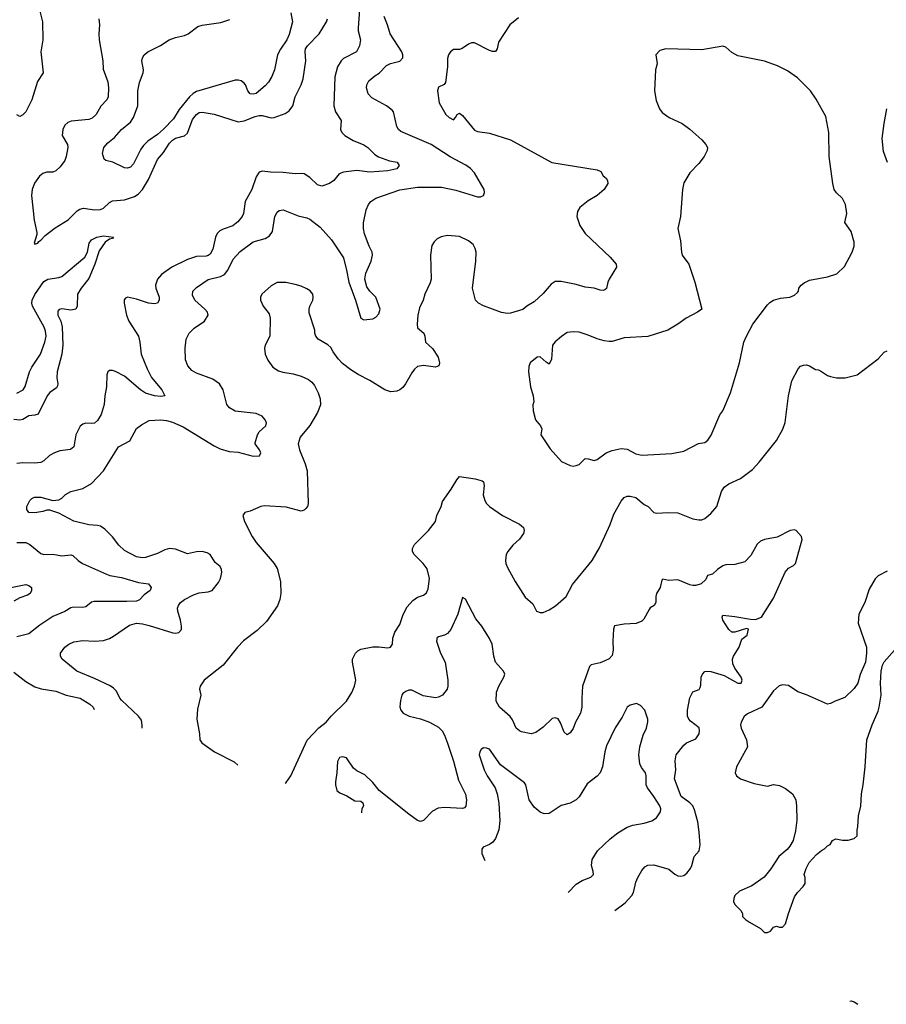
# Model space of a CAD drawing. Header units: inches. Extents: x 2001573 to 2220545, y 644482 to 846830.
# Tile 99 of 256: x 2060689 to 2066484, y 651563 to 658145. Entities that reach past the tile are written whole.
import ezdxf

# ---------------------------------------------------------------- set-up
doc = ezdxf.new("R2010")
doc.units = ezdxf.units.IN
doc.header["$MEASUREMENT"] = 0
doc.layers.add('C0665', color=7, linetype='Continuous')

msp = doc.modelspace()

# ---------------------------------------------------------------- linework, layer by layer
at = {"layer": 'C0665', "color": 5}
for points, elevation in [([(2060821.8, 658210), (2060841.8, 658130), (2060842.5, 658010), (2060830.2, 657930), (2060844.9, 657790), (2060807.4, 657732.6), (2060770, 657608.1), (2060730.2, 657530), (2060710, 657509.7), (2060690, 657498.7), (2060670, 657508)], 280), ([(2062962.2, 658210), (2062952.9, 658090), (2062952.9, 658070), (2062967.6, 658010), (2062961.7, 657970), (2062940.8, 657930), (2062854.4, 657885.6), (2062838, 657870), (2062815, 657830), (2062796.4, 657763.6), (2062790.2, 657570), (2062800.7, 657530), (2062839, 657470), (2062833.4, 657410), (2062842.6, 657390), (2062863.7, 657370), (2062918.4, 657338.4), (2062990, 657308.3), (2063016.1, 657290), (2063064.6, 657244.6), (2063088.9, 657228.9), (2063161.2, 657201.2), (2063212.6, 657192.6), (2063227, 657170), (2063210, 657148.2), (2063150, 657134.3), (2063030, 657125.7), (2062942.3, 657137.7), (2062853.7, 657126.3), (2062824.8, 657115.2), (2062788.4, 657070), (2062759.4, 657050), (2062710, 657033), (2062680.8, 657040.8), (2062630, 657089.1), (2062590, 657114.5), (2062570, 657117.3), (2062530, 657113.9), (2062450, 657122.6), (2062365.1, 657125.1), (2062310, 657132.9), (2062290, 657125.1), (2062270, 657094.5), (2062240.9, 657010), (2062195.8, 656930), (2062186, 656850), (2062176.5, 656830), (2062146.6, 656793.4), (2062114.2, 656765.8), (2062050, 656745.5), (2062026.9, 656733.1), (2062010, 656716.4), (2061998.6, 656690), (2061980.8, 656610), (2061962.1, 656577.9), (2061950, 656568.4), (2061935.4, 656564.6), (2061870, 656561.9), (2061810, 656542.6), (2061705.3, 656490), (2061637.6, 656442.4), (2061610.2, 656410), (2061596.9, 656370), (2061598.5, 656350), (2061621.1, 656290), (2061622, 656270), (2061609.2, 656250.8), (2061590, 656246.2), (2061549.1, 656249.1), (2061470, 656276.4), (2061410, 656289.4), (2061395.9, 656284.1), (2061387.1, 656272.9), (2061386.7, 656250), (2061402.3, 656170), (2061419.6, 656130), (2061483.5, 656030), (2061492.9, 655990), (2061502, 655910), (2061542, 655810), (2061570, 655753.6), (2061638.5, 655670), (2061658.8, 655630), (2061633.1, 655626.9), (2061590.1, 655629.9), (2061530, 655649), (2061497.7, 655670), (2061390, 655762.3), (2061330, 655793.1), (2061310, 655799.7), (2061290, 655799.6), (2061278, 655790), (2061270.4, 655770), (2061268.9, 655690), (2061257.2, 655630), (2061253.2, 655573.2), (2061234, 655506), (2061210, 655466.4), (2061190, 655448.8), (2061170, 655444.8), (2061130, 655448.7), (2061110, 655441.7), (2061092.8, 655427.2), (2061063.6, 655370), (2061050.2, 655290), (2061040.4, 655279.6), (2061027.8, 655272.2), (2060957.8, 655262.1), (2060920.5, 655250), (2060888.6, 655231.4), (2060850, 655196.9), (2060830, 655185.3), (2060790, 655179.8), (2060710, 655182), (2060670, 655177.1)], 320), ([(2062501.6, 658190), (2062514, 658130), (2062490, 658046), (2062475.1, 658010), (2062431.9, 657948), (2062412.6, 657910), (2062392.3, 657810), (2062374.8, 657765.2), (2062353, 657727), (2062330, 657702), (2062270, 657652.4), (2062250, 657646.3), (2062230, 657648.8), (2062213.7, 657670), (2062199.5, 657710), (2062190, 657721.3), (2062170, 657735.8), (2062150, 657741.3), (2062130, 657740.4), (2061870, 657664.8), (2061847.9, 657652.1), (2061824.4, 657630), (2061755.8, 657544.2), (2061717, 657483), (2061650, 657412.1), (2061610, 657377.6), (2061546.4, 657333.7), (2061516.4, 657303.7), (2061499.9, 657280.1), (2061450, 657182.4), (2061430, 657159.5), (2061410, 657151.7), (2061390, 657154.9), (2061312.3, 657192.3), (2061264.1, 657204.1), (2061253.2, 657213.2), (2061243, 657250), (2061250.5, 657290), (2061278, 657322), (2061322.5, 657357.5), (2061370, 657411.4), (2061430, 657460.5), (2061449.3, 657490.7), (2061478.5, 657570), (2061479.3, 657670), (2061490, 657725.2), (2061515.2, 657790), (2061516.1, 657810), (2061506.3, 657870), (2061509.2, 657890.8), (2061521.3, 657910), (2061546, 657930), (2061630, 657972.2), (2061689.4, 658010.6), (2061730, 658026.6), (2061790, 658039.8), (2061814.9, 658050), (2061880.8, 658099.2), (2061910, 658108.1), (2062034.8, 658125.2), (2062094.9, 658145.1)], 340), ([(2061507.2, 653409.3), (2061507.4, 653410), (2061508.8, 653430), (2061502.9, 653462.9), (2061483.1, 653490), (2061370, 653595.3), (2061357.4, 653610), (2061336, 653656), (2061316.9, 653677), (2061292.9, 653692.9), (2061190, 653741.3), (2061070.2, 653790.2), (2060973.4, 653870), (2060962, 653890), (2060962, 653910), (2060990.5, 653950), (2061016.3, 653970), (2061050, 653986.6), (2061110, 653996), (2061190, 653989.7), (2061250, 653994.3), (2061290, 654008.1), (2061317, 654023), (2061423.2, 654096.8), (2061470, 654109.7), (2061510, 654106.6), (2061555.5, 654095.5), (2061712.7, 654047.3), (2061730, 654043.6), (2061752.3, 654047.7), (2061770, 654068.7), (2061770.3, 654089.7), (2061764.6, 654130), (2061745.7, 654190), (2061744.9, 654210), (2061750.4, 654230), (2061763.7, 654250), (2061790.2, 654269.8), (2061850, 654300.2), (2061890, 654314.6), (2061950, 654319.4), (2061975.8, 654330), (2062017.9, 654382.1), (2062032.3, 654410), (2062041.3, 654450), (2062039.3, 654470), (2062030.2, 654490), (2061996.3, 654516.3), (2061963.1, 654570), (2061941.4, 654581.4), (2061910, 654589.2), (2061870, 654587.2), (2061810, 654574.3), (2061730, 654605.5), (2061690, 654609.1), (2061659.8, 654600.2), (2061610, 654576), (2061530, 654550.3), (2061510, 654546.9), (2061470, 654553.4), (2061390, 654595.5), (2061351.5, 654631.5), (2061310, 654687.3), (2061258.7, 654738.7), (2061230, 654758.7), (2061210, 654764.6), (2061150, 654769.2), (2061050, 654791.6), (2060950, 654846.8), (2060890, 654866), (2060870, 654866), (2060843.2, 654856.8), (2060790, 654848.2), (2060750, 654850.7), (2060735.5, 654870), (2060735.5, 654890), (2060756.3, 654930), (2060770, 654943.7), (2060787.6, 654952.4), (2060830, 654953.3), (2060910, 654931.8), (2060950, 654934.5), (2060970, 654946), (2060994.8, 654970), (2061030.8, 654990), (2061110, 655011.4), (2061170, 655043.6), (2061250.3, 655130), (2061348.8, 655290), (2061426.4, 655330), (2061470, 655412), (2061502.5, 655437.5), (2061555.1, 655464.9), (2061630, 655469.7), (2061670, 655465.7), (2061710, 655455.1), (2061782.9, 655422.9), (2061990, 655295.4), (2062030, 655277.2), (2062090, 655258.7), (2062150, 655253.2), (2062250, 655228), (2062293, 655230), (2062300.4, 655250), (2062292.2, 655270), (2062262.8, 655310), (2062263.5, 655316.5), (2062279.5, 655370), (2062290.3, 655390), (2062333.8, 655430), (2062338.9, 655450), (2062331.1, 655471.1), (2062310, 655493.7), (2062270, 655513.2), (2062130, 655527.8), (2062092.7, 655550), (2062072.9, 655572.9), (2062050.3, 655670), (2062024.4, 655710), (2061981, 655741), (2061870, 655781.1), (2061840.7, 655800.7), (2061812.7, 655830), (2061798, 655870), (2061795.8, 655950), (2061802.8, 656010), (2061821.5, 656050), (2061856.5, 656083.5), (2061924.9, 656130), (2061948.4, 656170), (2061943.8, 656190), (2061927, 656210), (2061859.5, 656270), (2061843.8, 656303.8), (2061847.2, 656330), (2061870, 656354), (2061950, 656407.2), (2062030.9, 656429.1), (2062058, 656442), (2062081.2, 656470), (2062116, 656544), (2062164, 656596), (2062250, 656659.1), (2062330, 656682.6), (2062358.9, 656701.1), (2062378.9, 656730), (2062395.8, 656830), (2062410, 656859.3), (2062422.8, 656870), (2062450, 656874), (2062550, 656833), (2062610, 656820.5), (2062630, 656811.4), (2062698.4, 656758.4), (2062773.2, 656673.2), (2062853.1, 656553.1), (2062874.6, 656470), (2062889, 656390), (2062935.1, 656270), (2062969.7, 656150), (2062990, 656139.3), (2063050, 656146), (2063070, 656157.2), (2063090, 656179), (2063098.4, 656210), (2063070.2, 656290.2), (2063030, 656330.4), (2063010, 656358), (2062997.2, 656410), (2063003.8, 656450), (2063039.6, 656530), (2063048.7, 656570), (2063045.3, 656590), (2063025.7, 656630), (2062994.4, 656714.4), (2062987.6, 656750), (2062987.7, 656787.7), (2063005.7, 656874.3), (2063022.4, 656910), (2063038, 656930), (2063070, 656951.4), (2063231.7, 657008.3), (2063350, 657026.3), (2063510, 657025.7), (2063605.4, 657005.4), (2063750, 656961.7), (2063770, 656960.5), (2063790.2, 656969.8), (2063796.5, 656990), (2063793.7, 657010), (2063730, 657120.4), (2063703.1, 657150), (2063672.9, 657172.9), (2063567.5, 657227.5), (2063439.5, 657310), (2063237.8, 657397.8), (2063221.6, 657410), (2063210.4, 657430), (2063188.6, 657528.6), (2063180.3, 657540.3), (2063142, 657570), (2063042.7, 657622.8), (2063019.5, 657650), (2063007, 657690), (2063010.4, 657710), (2063024.6, 657735.4), (2063064.4, 657770), (2063092.6, 657787.4), (2063141.7, 657838.3), (2063168.8, 657851.2), (2063231.9, 657868.1), (2063250.3, 657890), (2063251.7, 657910), (2063244.6, 657930), (2063167.2, 658050), (2063148.8, 658110), (2063125.1, 658165.1)], 340), ([(2061217.6, 658150), (2061221.9, 658110), (2061217.8, 658050), (2061220.4, 658010), (2061243.7, 657870), (2061246.9, 657813.1), (2061279, 657730), (2061283.2, 657690), (2061280.7, 657630), (2061270.9, 657609.1), (2061232.3, 657567.7), (2061200.2, 657510), (2061173.3, 657486.6), (2061150, 657478), (2061032.4, 657467.6), (2061010, 657457.4), (2060990, 657438.7), (2060976.9, 657410), (2060972.4, 657370), (2061007.7, 657310), (2061010.2, 657290), (2060999.6, 657230), (2060990, 657204.5), (2060958.6, 657161.4), (2060930, 657135.1), (2060910, 657124.5), (2060870, 657125.1), (2060843.5, 657116.5), (2060820.7, 657099.3), (2060787.6, 657052.4), (2060772, 657010), (2060767, 656970), (2060784.7, 656804.7), (2060802.5, 656722.5), (2060803, 656710), (2060785.5, 656650), (2060790, 656644), (2060810, 656650.8), (2060817.1, 656662.9), (2060830, 656670.7), (2060858, 656702), (2060926.3, 656753.7), (2061013.8, 656806.2), (2061072.5, 656867.5), (2061090, 656879), (2061115.1, 656884.9), (2061190, 656874.2), (2061230, 656876.5), (2061250, 656886), (2061290, 656922.9), (2061310, 656934.5), (2061390, 656941.2), (2061456.6, 656963.4), (2061482, 656978), (2061510.8, 657009.2), (2061550, 657077.6), (2061610.6, 657209.4), (2061650, 657256.3), (2061690, 657319.2), (2061710, 657340.1), (2061730, 657351.9), (2061790, 657368.5), (2061810, 657386.7), (2061843.3, 657476.7), (2061870, 657511.6), (2061890, 657525.1), (2061910, 657526.6), (2061990, 657513.6), (2062150, 657462.6), (2062190, 657468.9), (2062262.4, 657497.6), (2062290, 657503.7), (2062310, 657503.3), (2062370, 657489.6), (2062390, 657491.4), (2062463.2, 657516.8), (2062490, 657535.2), (2062515, 657570), (2062529.9, 657630), (2062570.5, 657710), (2062584.7, 657750), (2062602.1, 657870), (2062596.7, 657930), (2062599.9, 657950), (2062613.4, 657970), (2062691.5, 658050), (2062740.3, 658130), (2062746.6, 658150)], 320), ([(2064023.7, 658156.3), (2063966.8, 658110), (2063890, 657994), (2063882, 657950), (2063870, 657933.2), (2063850, 657932), (2063830, 657938.4), (2063730, 657989.4), (2063710.6, 657989.4), (2063690, 657981.2), (2063647.9, 657952.1), (2063630, 657946.6), (2063590, 657945.2), (2063570, 657929), (2063557.3, 657910), (2063550, 657886), (2063548.5, 657830), (2063535.9, 657724.1), (2063527.3, 657712.7), (2063490, 657694), (2063482, 657670), (2063494.9, 657590), (2063539.1, 657510), (2063560.7, 657490), (2063590, 657476.3), (2063603.7, 657490), (2063613.2, 657510), (2063630, 657520.5), (2063650, 657503.7), (2063730, 657407.2), (2063750, 657397.6), (2063830, 657386.4), (2063970, 657341.6), (2064246.8, 657190), (2064550, 657140.3), (2064574, 657130), (2064590, 657101), (2064610, 657084.7), (2064618.8, 657070), (2064620.7, 657050), (2064596.3, 657010), (2064550, 656969.5), (2064490, 656934), (2064434.9, 656890), (2064418.3, 656861.7), (2064414, 656830), (2064434.9, 656770), (2064470, 656714.9), (2064636.9, 656556.9), (2064678, 656510), (2064680.4, 656490), (2064630, 656409.6), (2064620.7, 656390), (2064612.7, 656347.2), (2064602, 656338), (2064590, 656334), (2064570, 656337.6), (2064530, 656349.6), (2064470, 656357.6), (2064410, 656374.7), (2064310, 656394.5), (2064270, 656395.1), (2064242, 656378), (2064190, 656315.1), (2064130, 656258), (2064081, 656230), (2064052.3, 656207.7), (2063970, 656182.9), (2063950, 656180.7), (2063910, 656187.6), (2063790, 656231.6), (2063756, 656250), (2063737, 656270), (2063716.3, 656350), (2063738, 656530), (2063740.7, 656590), (2063735.6, 656615.6), (2063721.2, 656641.2), (2063690, 656666), (2063630, 656696), (2063550, 656701.2), (2063507.1, 656692.9), (2063480.7, 656679.3), (2063459.8, 656660.2), (2063445.2, 656634.8), (2063436.3, 656570), (2063440.5, 656410), (2063434.7, 656385.3), (2063398.8, 656310), (2063387.3, 656270), (2063361.7, 656218.3), (2063350.4, 656170), (2063346, 656110), (2063350, 656084.7), (2063391, 656050), (2063398, 656030), (2063402, 655990), (2063450, 655946), (2063488, 655890), (2063496.3, 655850), (2063490.7, 655830), (2063470, 655822), (2063390, 655834.3), (2063350, 655825.6), (2063330, 655809.6), (2063310, 655784.5), (2063268.8, 655710), (2063250, 655685.1), (2063230, 655669.7), (2063210, 655662.2), (2063170, 655656.4), (2063129.5, 655670), (2063030, 655733.6), (2062952.9, 655772.9), (2062903.8, 655803.8), (2062846.5, 655846.5), (2062817.6, 655877.6), (2062784.7, 655924.7), (2062770, 655954), (2062750, 655971.4), (2062684, 656010), (2062668.7, 656030), (2062662, 656050), (2062662, 656070), (2062624.7, 656184.7), (2062624, 656210), (2062629, 656230), (2062649.3, 656270), (2062652.3, 656290), (2062649.3, 656310), (2062631.5, 656331.5), (2062610, 656346.6), (2062570, 656364), (2062530, 656375.3), (2062468.9, 656388.9), (2062411.1, 656388.9), (2062370, 656365.2), (2062307.3, 656310), (2062298.8, 656290), (2062298.8, 656270), (2062317.3, 656230), (2062357.5, 656177.5), (2062362.8, 656150), (2062361, 656030), (2062330.8, 655970), (2062326.8, 655950), (2062330.7, 655910), (2062348.5, 655868.5), (2062382, 655822), (2062418.5, 655798.5), (2062448.3, 655788.3), (2062517.3, 655777.3), (2062570, 655761.6), (2062619, 655739), (2062641.8, 655721.8), (2062659.7, 655699.7), (2062685.7, 655650), (2062698, 655610), (2062699.5, 655570), (2062680.8, 655519.2), (2062628.9, 655431.1), (2062565.2, 655354.8), (2062550.3, 655310), (2062559.6, 655270), (2062596.9, 655177), (2062610.2, 655130), (2062618.5, 654910), (2062612.6, 654890), (2062603.2, 654876.8), (2062590, 654865.4), (2062570, 654860.5), (2062470, 654885.6), (2062325.8, 654894.2), (2062302, 654890), (2062230, 654859), (2062194, 654850), (2062182, 654830), (2062191.3, 654790), (2062242.8, 654690), (2062270.4, 654650.4), (2062390, 654510.5), (2062410, 654477.3), (2062432.6, 654390), (2062434.7, 654310), (2062429.4, 654270), (2062413.5, 654226.5), (2062339, 654121), (2062277.6, 654062.4), (2062186.4, 653993.6), (2062146, 653950), (2062050.2, 653829.8), (2061922.8, 653730), (2061894.8, 653690), (2061890.8, 653670), (2061900.4, 653630), (2061876.7, 653536.7), (2061873.4, 653470), (2061892, 653370), (2061893, 653330), (2061907.3, 653310), (2061990.6, 653250), (2062122.8, 653182.8), (2062148, 653162.1)], 360), ([(2066493, 657190), (2066464.6, 657264.6), (2066457.3, 657350), (2066468.6, 657450), (2066488.4, 657550)], 360), ([(2060670, 655647.3), (2060712.5, 655670), (2060726.2, 655693.8), (2060754.4, 655790), (2060770, 655821.1), (2060828.7, 655910), (2060857.8, 655990), (2060866, 656030), (2060862.1, 656062.1), (2060852, 656090), (2060773.7, 656230), (2060769.3, 656250), (2060771.9, 656270), (2060790, 656307.9), (2060850, 656394.7), (2060877, 656410), (2060950, 656421.2), (2060971, 656428.9), (2061123.7, 656556.3), (2061142.9, 656590), (2061153.3, 656650), (2061170, 656674.2), (2061203.6, 656690), (2061250, 656699), (2061316, 656690), (2061310, 656682), (2061290, 656677.2), (2061261.3, 656658.7), (2061221.1, 656598.9), (2061191.3, 656510), (2061150, 656415.6), (2061098.9, 656350), (2061075.8, 656310), (2061072.2, 656230), (2061064, 656210), (2061030, 656202.5), (2060970, 656212.5), (2060952.3, 656207.7), (2060944.4, 656195.6), (2060944.8, 656170), (2060963.3, 656130), (2060971.8, 656091.8), (2060977.4, 655970), (2060971.6, 655910), (2060939.3, 655790), (2060937.3, 655750), (2060944.3, 655710), (2060942.2, 655697.8), (2060935.2, 655684.8), (2060890, 655652.5), (2060871.9, 655630), (2060811.2, 655508.8), (2060790, 655501.1), (2060750, 655496.9), (2060708.8, 655471.2), (2060690, 655467.5), (2060650, 655471.6)], 280), ([(2062463.6, 653040.4), (2062470, 653044.7), (2062502.7, 653090), (2062612.1, 653327.9), (2062688.9, 653411.1), (2062738, 653450), (2062772.3, 653490), (2062873.2, 653590), (2062910, 653646.8), (2062927.6, 653690), (2062935.6, 653730), (2062913.3, 653850), (2062915.1, 653870), (2062934.7, 653910), (2062950, 653925.3), (2062970, 653936), (2063050, 653951.9), (2063090, 653953.7), (2063150, 653945.5), (2063169.3, 653950.7), (2063181.2, 653970), (2063183.7, 654010), (2063197, 654050), (2063230, 654101), (2063252.2, 654167.8), (2063280.9, 654219.1), (2063317.1, 654262.9), (2063350, 654284.9), (2063390, 654298.7), (2063410, 654314), (2063419.5, 654340.5), (2063428.3, 654410), (2063413.1, 654473.1), (2063387.8, 654510), (2063326, 654570), (2063314.8, 654590), (2063316.4, 654610), (2063330, 654636.4), (2063422.7, 654730), (2063469.4, 654790), (2063479.2, 654830), (2063506.6, 654890), (2063515.8, 654924.2), (2063573.8, 655006.2), (2063612, 655070), (2063630, 655090.8), (2063734.9, 655074.9), (2063782, 655062), (2063790, 655056), (2063795.8, 655030), (2063789.1, 654969.1), (2063799.5, 654930), (2063810.5, 654910), (2063830, 654890.5), (2063917.3, 654830), (2064030, 654772.9), (2064057, 654750), (2064062.6, 654730), (2064058.7, 654710), (2064030, 654673.3), (2063987, 654633), (2063952.2, 654590), (2063942, 654570), (2063937.6, 654530), (2063940.4, 654510), (2063950, 654482.8), (2064003, 654390), (2064070, 654284), (2064119.9, 654239.9), (2064144.7, 654190), (2064170, 654182.8), (2064190, 654182.8), (2064230, 654200.7), (2064272.7, 654227.3), (2064344, 654290), (2064385.2, 654370), (2064517.2, 654530), (2064565.8, 654614.2), (2064637, 654770), (2064661.3, 654838.7), (2064710, 654927.3), (2064730, 654950.7), (2064750, 654959.1), (2064770, 654959.1), (2064810, 654950.5), (2064864.4, 654904.4), (2064890.8, 654890), (2064930, 654850.7), (2064945.7, 654845.7), (2065030, 654851.6), (2065090, 654847.8), (2065190, 654808.2), (2065230, 654800.5), (2065250, 654802), (2065270, 654810.6), (2065310, 654843), (2065350, 654890.6), (2065382.7, 654990), (2065400.2, 655019.8), (2065430, 655043.1), (2065510, 655078), (2065590, 655139.1), (2065633.9, 655186.1), (2065750, 655331), (2065791.4, 655408.6), (2065807.7, 655452.3), (2065829.6, 655630), (2065851.6, 655730), (2065894.5, 655810), (2065910, 655827.7), (2065930, 655836.3), (2065950, 655838), (2065970.5, 655830.5), (2066010, 655806.8), (2066030, 655804), (2066050, 655794), (2066090, 655766.8), (2066110, 655758.8), (2066150, 655750.8), (2066209.1, 655750.9), (2066290, 655770.8), (2066430, 655878.8), (2066470, 655922.8), (2066490, 655931)], 360), ([(2064668, 652190.2), (2064738.6, 652241.4), (2064781.3, 652290), (2064793.7, 652310), (2064810, 652379), (2064822.4, 652410), (2064850, 652457.2), (2064870, 652480.9), (2064890, 652493.3), (2064930, 652494.7), (2065030, 652465.7), (2065070, 652432.4), (2065090, 652421.4), (2065110, 652419.8), (2065130, 652424.7), (2065150, 652440.5), (2065174, 652470), (2065184.2, 652490), (2065199.5, 652550), (2065233.1, 652590), (2065240.2, 652630), (2065232.8, 652712.8), (2065223.2, 652783.2), (2065202.1, 652862.1), (2065190, 652888.7), (2065170.9, 652910.9), (2065112.7, 652952.7), (2065066.5, 653070), (2065075.5, 653130), (2065071.6, 653190), (2065078.7, 653230), (2065130, 653296.2), (2065147.7, 653310), (2065210, 653338), (2065232, 653372), (2065234.9, 653390), (2065231.5, 653411.4), (2065175.6, 653455.6), (2065163, 653470), (2065154.4, 653490), (2065154.3, 653530), (2065169.3, 653610.6), (2065189.3, 653650.7), (2065231.5, 653668.5), (2065239.6, 653680.4), (2065244.4, 653695.6), (2065246.2, 653750), (2065254, 653770), (2065270, 653787.1), (2065290, 653790.7), (2065310, 653787.6), (2065400.3, 653760.3), (2065490, 653708.7), (2065513.1, 653710), (2065520.8, 653730), (2065513.8, 653750), (2065470.4, 653810), (2065458.3, 653838.3), (2065454.9, 653870), (2065461.5, 653890), (2065499.6, 653950), (2065516.9, 654003.1), (2065553, 654030), (2065562, 654070), (2065550, 654076), (2065470, 654051.3), (2065450, 654051), (2065430, 654068), (2065390.5, 654130), (2065386.5, 654150), (2065390, 654164), (2065470, 654156), (2065576.5, 654136.5), (2065610, 654135.1), (2065650.4, 654150), (2065730, 654277.2), (2065808.2, 654451.8), (2065830, 654479), (2065863.5, 654496.5), (2065876, 654510), (2065922.4, 654670), (2065917.1, 654690), (2065881, 654730), (2065870, 654734.4), (2065842, 654730), (2065754.7, 654685.3), (2065670, 654670.4), (2065642, 654658), (2065620.1, 654639.9), (2065576.9, 654563.1), (2065538.3, 654521.7), (2065470, 654502.8), (2065410, 654500.5), (2065390, 654494), (2065355.1, 654470), (2065321.2, 654438.8), (2065289.2, 654430), (2065276.5, 654403.5), (2065246.8, 654373.2), (2065210, 654362), (2065190, 654363), (2065170, 654366), (2065090, 654400.4), (2065030, 654395.5), (2064990, 654404.7), (2064982, 654398), (2064972.3, 654350), (2064948, 654310), (2064943, 654290), (2064943.7, 654250), (2064931.5, 654228.6), (2064905.8, 654214.2), (2064897.2, 654202.8), (2064863.5, 654136.5), (2064850, 654123.8), (2064811.1, 654108.9), (2064730, 654103.1), (2064667, 654093), (2064658.7, 654070), (2064655.1, 653990), (2064658.3, 653930), (2064650, 653894.8), (2064630, 653873.4), (2064602, 653858), (2064570, 653844.9), (2064510, 653832.7), (2064499.1, 653820.9), (2064453.1, 653690), (2064446.9, 653610), (2064447.8, 653550), (2064439.6, 653510), (2064406.6, 653450), (2064390, 653406), (2064370, 653378), (2064350, 653364.7), (2064330, 653382), (2064305.2, 653445.2), (2064290.5, 653470.5), (2064270, 653477.3), (2064250, 653473), (2064190, 653416.4), (2064140.1, 653379.9), (2064108, 653372), (2064044.3, 653384.3), (2064030, 653390.4), (2064009.2, 653409.2), (2063983.7, 653463.7), (2063967.6, 653487.6), (2063897.1, 653550), (2063875.8, 653590), (2063878, 653650), (2063893.1, 653690), (2063927, 653750), (2063933.7, 653770), (2063924.9, 653790), (2063870, 653850.7), (2063858.3, 653890), (2063847.7, 653970), (2063830, 654008.2), (2063779.6, 654090), (2063739.6, 654139.6), (2063670, 654271.3), (2063650, 654282), (2063618.9, 654170), (2063571.7, 654068.3), (2063550, 654041.6), (2063530, 654030.4), (2063490, 654019.1), (2063479.3, 654010), (2063477.5, 654002.5), (2063476.9, 653990), (2063503.1, 653910), (2063533.3, 653850), (2063552.8, 653730), (2063552.8, 653690), (2063547.6, 653670), (2063516.2, 653630), (2063490, 653616), (2063470, 653611.7), (2063386, 653626), (2063310, 653662), (2063290, 653662), (2063270, 653654.9), (2063250, 653641.6), (2063243.1, 653630), (2063234.7, 653594.7), (2063231.4, 653551.4), (2063236.9, 653530), (2063253.3, 653510), (2063270, 653499.8), (2063292.7, 653490), (2063370, 653470.8), (2063430, 653448.1), (2063490, 653414.8), (2063512.8, 653390), (2063530, 653361.6), (2063550, 653309.4), (2063590, 653189.2), (2063622.3, 653062.2), (2063670, 652968.7), (2063676.2, 652930), (2063672.5, 652887.5), (2063664, 652876), (2063649.1, 652870.9), (2063530, 652878.4), (2063486.2, 652873.8), (2063450, 652854), (2063390, 652791), (2063370, 652786), (2063350, 652790.8), (2063290, 652833), (2063092, 652992), (2063050, 653046.8), (2062997.7, 653097.7), (2062943.9, 653123.9), (2062920.5, 653140.5), (2062873.4, 653210), (2062850, 653217.6), (2062827.1, 653212.9), (2062813.3, 653186.7), (2062809.8, 653110), (2062799.7, 653050), (2062799.7, 653030), (2062810, 652993.2), (2062830, 652975.6), (2062876.2, 652956.2), (2062930, 652923.6), (2062970, 652922), (2062983.7, 652910), (2062987, 652890), (2062977.6, 652870), (2062973.4, 652846.6), (2062974.5, 652843.3)], 340), ([(2060669.9, 654650.1), (2060729.4, 654649.4), (2060756.5, 654636.5), (2060830, 654576.9), (2060850.9, 654570.9), (2060910, 654573), (2060970, 654562), (2061030, 654567.4), (2061043.6, 654563.6), (2061079.5, 654530), (2061108.9, 654510), (2061270, 654437.9), (2061290.6, 654430), (2061370, 654416.4), (2061483.4, 654383.4), (2061550, 654374), (2061568.7, 654350), (2061562.3, 654330), (2061520.7, 654299.3), (2061490, 654267), (2061470, 654258.8), (2061405, 654255), (2061184.4, 654255.6), (2061168.2, 654251.8), (2061130, 654220.3), (2061110, 654216.5), (2061050, 654218.4), (2061030, 654213.1), (2060990.1, 654189.9), (2060910, 654154.8), (2060823.3, 654096.6), (2060750, 654038.5), (2060670, 654018.5)], 320), ([(2066490, 654458), (2066430, 654428), (2066410, 654408), (2066370, 654338), (2066341, 654250), (2066301, 654170), (2066296, 654110), (2066350.6, 653950.6), (2066350.7, 653910.7), (2066344.9, 653850), (2066310, 653768), (2066293.4, 653710), (2066270, 653673.2), (2066207.1, 653612.9), (2066142, 653590), (2066110, 653573.2), (2066090, 653569.2), (2065950, 653631.8), (2065891.7, 653651.7), (2065830, 653694), (2065790, 653699.6), (2065767.7, 653692.2), (2065730, 653659.5), (2065651.7, 653548.3), (2065556, 653504), (2065533.7, 653486.3), (2065512.7, 653450), (2065508.9, 653430), (2065512.9, 653410), (2065548.9, 653330), (2065555.6, 653284.4), (2065482, 653150), (2065472.7, 653110), (2065482, 653090), (2065510, 653070.5), (2065599.2, 653039.2), (2065690, 653021.6), (2065730, 653032.7), (2065770, 653026), (2065810, 653004.9), (2065857, 652970), (2065878.3, 652930), (2065884.4, 652890), (2065886, 652794), (2065877.1, 652722.9), (2065861.1, 652658.9), (2065839.5, 652620.5), (2065821.6, 652598.4), (2065764.9, 652550), (2065711.8, 652468.2), (2065667.1, 652412.9), (2065584.5, 652355.5), (2065501.4, 652318.6), (2065472, 652290), (2065464.7, 652270), (2065462, 652250), (2065471.3, 652230), (2065511.3, 652190), (2065522, 652170), (2065522, 652150), (2065542, 652130), (2065570, 652111.3), (2065642, 652070), (2065670, 652042), (2065690, 652042), (2065710, 652052), (2065730, 652078), (2065750, 652084.7), (2065770, 652078), (2065790, 652078), (2065810, 652102), (2065829, 652170), (2065870, 652282), (2065890, 652311.3), (2065928.7, 652350), (2065942, 652370), (2065942, 652410), (2065935.3, 652430), (2065948, 652470), (2065968, 652510), (2066016.4, 652563.6), (2066050, 652592), (2066070, 652602), (2066090, 652622), (2066108.4, 652631.6), (2066123.1, 652656.9), (2066146, 652670), (2066190, 652661), (2066230, 652661), (2066270, 652672), (2066288, 652690), (2066288, 652730), (2066294, 652750), (2066298, 652822), (2066312.9, 652887.1), (2066317, 652970), (2066329.5, 653030.5), (2066342.9, 653150), (2066353.3, 653330), (2066389.7, 653430.3), (2066430, 653522), (2066437.2, 653550), (2066449, 653630), (2066444, 653710), (2066449, 653790), (2066459, 653830), (2066470, 653852), (2066539, 653930)], 360), ([(2060630, 654350.1), (2060730, 654369.5), (2060750, 654363), (2060767.3, 654350), (2060768.7, 654330), (2060758.3, 654310), (2060742, 654298), (2060690, 654281), (2060650, 654258.9)], 280), ([(2060650, 653783.5), (2060730, 653721.5), (2060790, 653685.8), (2060831.8, 653671.8), (2060930, 653656.9), (2060999.1, 653630), (2061093.4, 653610), (2061158.5, 653570), (2061180.3, 653550), (2061186.6, 653532.9)], 320), ([(2064357.1, 652310.1), (2064410, 652365.7), (2064450.2, 652389.8), (2064507.5, 652412.5), (2064525.5, 652430), (2064524.4, 652450), (2064512.4, 652490), (2064516.4, 652530), (2064553.4, 652590), (2064638.3, 652670), (2064688.9, 652710), (2064750, 652746.8), (2064790, 652760.4), (2064865.4, 652774.6), (2064916, 652790), (2064946.8, 652810), (2064973.4, 652850), (2064975.3, 652870), (2064968.8, 652890), (2064930, 652951.9), (2064886, 653010), (2064878.5, 653030), (2064878, 653090), (2064872.7, 653110), (2064846.2, 653146.2), (2064835.4, 653170), (2064828.7, 653230), (2064835, 653285), (2064858.4, 653361.6), (2064880.3, 653410), (2064890.2, 653450.2), (2064888.5, 653470), (2064868.6, 653528.6), (2064839.9, 653559.9), (2064814.4, 653574.4), (2064770, 653563.6), (2064751.5, 653548.5), (2064717.5, 653482.5), (2064670, 653410.5), (2064612.8, 653290), (2064601.6, 653250), (2064587.1, 653150), (2064569.7, 653110), (2064550, 653087.2), (2064483.6, 653036.4), (2064430, 652950.4), (2064410, 652929.2), (2064370, 652906.5), (2064309.1, 652890.9), (2064230, 652838.7), (2064197, 652837), (2064170, 652846.4), (2064130, 652880.5), (2064095.8, 652930), (2064072.7, 653030), (2064063.4, 653043.4), (2063904.7, 653164.7), (2063830, 653268.8), (2063810, 653276.2), (2063790, 653276.5), (2063774, 653266), (2063764.8, 653250), (2063762, 653230), (2063795, 653130), (2063815, 653090), (2063869.1, 653010), (2063882.4, 652970), (2063891.8, 652908.2), (2063899.9, 652790), (2063893.7, 652730), (2063870, 652672.2), (2063852.3, 652647.7), (2063830, 652631.4), (2063787.2, 652612.9), (2063780, 652600), (2063779.3, 652570), (2063798.8, 652525.4)], 320), ([(2066240.6, 651583.7), (2066250, 651586), (2066270, 651578.8), (2066294.2, 651563)], 340)]:
    msp.add_lwpolyline(points, dxfattribs=dict(at, elevation=elevation))
at = {"layer": 'C0665', "color": 5, "elevation": 380}
msp.add_lwpolyline([(2065390, 657967.6), (2065250, 657942.9), (2065010, 657949), (2064970, 657939), (2064942, 657910), (2064951, 657850), (2064941, 657810), (2064934.8, 657670), (2064945.2, 657605.2), (2064966.8, 657550), (2064985.2, 657525.2), (2065031.3, 657490), (2065118, 657450), (2065170, 657414), (2065250, 657342.8), (2065277.3, 657310), (2065287.3, 657290), (2065284.9, 657270), (2065264.9, 657230), (2065230, 657182.7), (2065170, 657121.2), (2065130, 657055.3), (2065120.3, 657010), (2065107.7, 656830), (2065090.4, 656750), (2065106.9, 656666.9), (2065113.7, 656590), (2065119.5, 656570), (2065164.2, 656510), (2065203.6, 656390), (2065250.3, 656210), (2065221.7, 656190), (2065145.7, 656150), (2065090, 656108.6), (2065023, 656070), (2064890, 656026.9), (2064730, 656017.2), (2064650, 655994.5), (2064630, 655993.3), (2064597.4, 655997.3), (2064550.9, 656010.9), (2064490, 656037), (2064430, 656055.1), (2064390, 656058), (2064350, 656054), (2064311.8, 656028.2), (2064268.9, 655991.2), (2064252.2, 655970), (2064244, 655876), (2064230, 655842.7), (2064210, 655854.5), (2064170, 655891.4), (2064150, 655889.3), (2064102.8, 655850), (2064094, 655826), (2064090.8, 655790), (2064104, 655690), (2064122.8, 655630), (2064126, 655590), (2064121, 655570), (2064122.8, 655530), (2064138, 655470), (2064170.6, 655430), (2064180.7, 655410), (2064174.8, 655370), (2064236.7, 655276.7), (2064312.5, 655192.5), (2064370, 655164), (2064390, 655160.7), (2064410, 655164), (2064430, 655170.8), (2064470, 655210.6), (2064490, 655210.4), (2064530, 655197.1), (2064550, 655205.5), (2064609.9, 655250.1), (2064650, 655264.6), (2064710, 655278.2), (2064750, 655274.5), (2064810, 655243.1), (2064850, 655233.7), (2065050, 655244.4), (2065130, 655261.6), (2065228.1, 655311.9), (2065270, 655319.3), (2065290, 655333), (2065312.4, 655367.6), (2065370, 655502.8), (2065390, 655531), (2065443, 655650), (2065501.3, 655850), (2065532.3, 655990), (2065549.4, 656030), (2065592, 656110), (2065690, 656239.1), (2065704.8, 656255.3), (2065730, 656270.4), (2065776.6, 656283.4), (2065839, 656290), (2065870, 656303.1), (2065890, 656320.5), (2065896.3, 656330), (2065898, 656350), (2065915.1, 656370), (2065934.2, 656385.9), (2065970, 656403.8), (2066090, 656425.5), (2066153.8, 656446.2), (2066203.9, 656496.1), (2066256, 656590), (2066269.6, 656630), (2066270, 656658), (2066248.2, 656730), (2066207.3, 656790), (2066219.7, 656850), (2066211.1, 656910), (2066190, 656949.6), (2066150, 656988), (2066135.8, 657010), (2066126.9, 657050), (2066100.9, 657230), (2066099.7, 657390), (2066078.6, 657498.6), (2066014.5, 657614.5), (2065978, 657670), (2065890, 657755.1), (2065823.3, 657803.3), (2065755.6, 657835.6), (2065670, 657867.3), (2065490, 657903.6), (2065450, 657926), (2065410, 657961.6)], close=True, dxfattribs=at)

doc.saveas('drawing.dxf')
